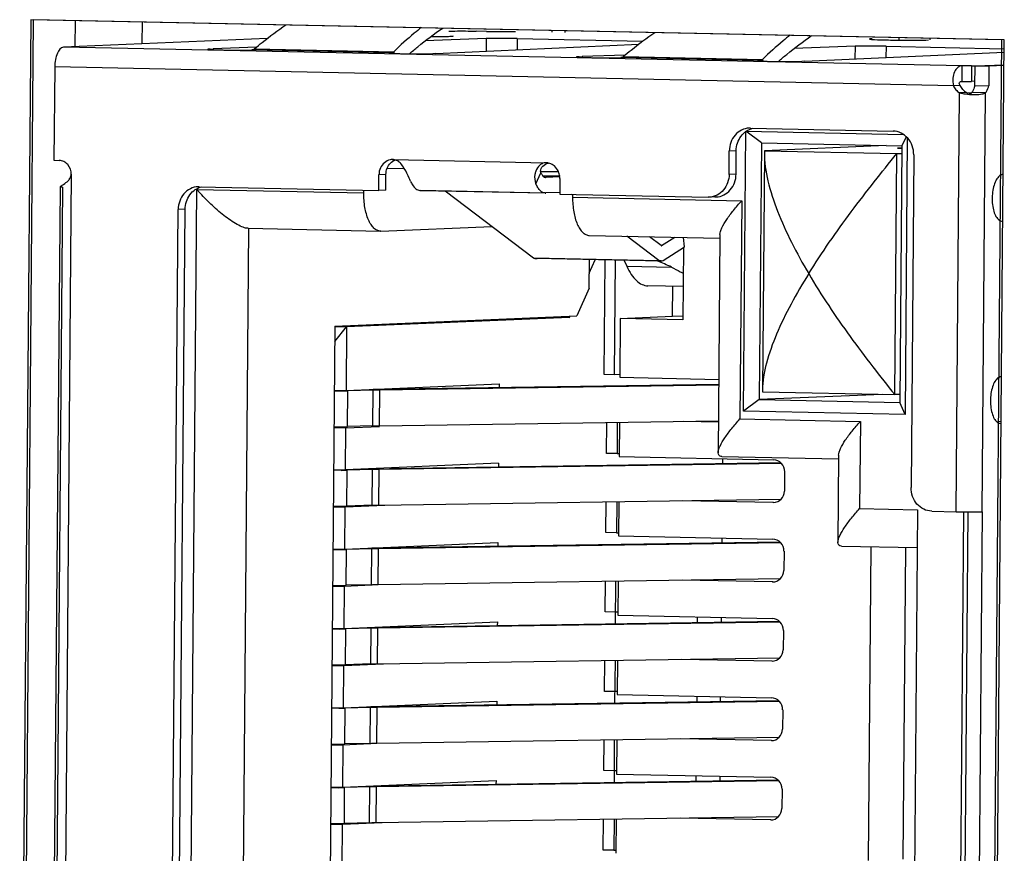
# Model space of a CAD drawing. Header units: millimetres. Extents: x 0 to 1750, y -1720 to 477.
# Tile 177 of 256: x 974 to 987, y -994 to -983. Entities that reach past the tile are written whole.
import ezdxf

# ---------------------------------------------------------------- set-up
doc = ezdxf.new("R2010")
doc.units = ezdxf.units.MM
doc.header["$LTSCALE"] = 92.51
for name, color, linetype in [('101302590_DXF_CONTINUOUS_LINE', 7, 'CONTINUOUS'), ('DE-11-072043DXF_CONTINUOUS_LINE', 7, 'CONTINUOUS'), ('MV-23498REV1DXF_CONTINUOUS_LINE', 7, 'CONTINUOUS')]:
    doc.layers.add(name, color=color, linetype=linetype)

msp = doc.modelspace()

# ---------------------------------------------------------------- linework, layer by layer
at = {"layer": '101302590_DXF_CONTINUOUS_LINE'}
for p, q in [((974.515, -983.222), (974.373, -1000.416)), ((986.991, -983.482), (974.515, -983.222)), ((980.371, -983.371), (980.237, -983.368)), ((981.212, -983.36), (981.212, -983.382)), ((981.378, -983.363), (981.378, -983.385)), ((977.555, -983.464), (974.937, -983.574)), ((980.367, -983.463), (979.585, -983.493)), ((980.367, -983.463), (980.366, -983.627)), ((980.765, -983.464), (980.764, -983.608)), ((980.765, -983.464), (982.378, -983.497)), ((985.293, -983.47), (985.293, -983.47)), ((985.671, -983.452), (985.67, -983.483)), ((986.073, -983.481), (986.073, -983.461)), ((986.85, -1000.676), (986.991, -983.482)), ((986.483, -983.814), (974.937, -983.574)), ((976.821, -983.599), (976.86, -983.597)), ((976.821, -983.599), (976.821, -983.606)), ((977.414, -983.576), (976.86, -983.597)), ((976.86, -983.597), (976.86, -983.607)), ((979.115, -983.647), (977.358, -983.61)), ((977.39, -983.595), (979.179, -983.633)), ((977.392, -983.604), (977.39, -983.595)), ((979.179, -983.633), (979.182, -983.656)), ((979.722, -983.657), (982.33, -983.536)), ((985.107, -983.562), (984.325, -983.592)), ((984.462, -983.755), (987.023, -983.637)), ((985.107, -983.562), (985.106, -983.726)), ((985.505, -983.562), (985.504, -983.707)), ((985.505, -983.562), (987.024, -983.594)), ((979.146, -983.647), (979.146, -983.654)), ((979.722, -983.657), (979.683, -983.658)), ((981.561, -983.697), (981.6, -983.696)), ((981.561, -983.697), (981.561, -983.704)), ((982.154, -983.675), (981.6, -983.696)), ((981.6, -983.696), (981.6, -983.706)), ((983.855, -983.745), (982.098, -983.709)), ((982.13, -983.694), (983.919, -983.731)), ((982.132, -983.703), (982.13, -983.694)), ((983.886, -983.746), (983.886, -983.753)), ((983.919, -983.731), (983.922, -983.754)), ((984.462, -983.755), (984.423, -983.757)), ((974.823, -983.829), (974.813, -985.028)), ((986.37, -984.069), (974.823, -983.829)), ((986.482, -984.014), (986.483, -983.814)), ((986.604, -983.814), (986.602, -984.014)), ((986.604, -983.814), (986.648, -983.812)), ((986.646, -984.065), (986.649, -983.815)), ((986.649, -983.815), (987.022, -983.8)), ((986.649, -983.815), (986.827, -983.819)), ((986.827, -983.819), (986.825, -984.069)), ((987.022, -983.811), (986.827, -983.819)), ((986.647, -984.012), (986.602, -984.014)), ((986.459, -984.065), (986.37, -984.069)), ((986.646, -984.065), (986.825, -984.069)), ((986.405, -989.544), (986.449, -984.16)), ((986.539, -984.157), (986.449, -984.16)), ((986.603, -984.161), (986.543, -984.164)), ((986.784, -984.16), (986.606, -984.157)), ((986.74, -989.544), (986.784, -984.16)), ((983.674, -988.253), (983.703, -984.655)), ((983.703, -984.655), (985.731, -984.697)), ((983.903, -984.805), (983.703, -984.655)), ((983.762, -984.615), (983.747, -984.615)), ((983.762, -984.615), (985.595, -984.653)), ((985.765, -984.725), (985.71, -984.842)), ((985.778, -984.738), (985.749, -988.297)), ((983.489, -985.209), (983.491, -984.909)), ((983.58, -984.905), (983.491, -984.909)), ((983.578, -985.205), (983.58, -984.905)), ((983.903, -984.805), (983.876, -988.103)), ((983.903, -984.805), (985.71, -984.842)), ((983.943, -984.906), (983.942, -984.927)), ((985.508, -984.84), (983.943, -984.906)), ((983.943, -984.906), (985.642, -984.942)), ((985.711, -984.872), (985.651, -984.874)), ((985.651, -984.874), (985.709, -984.876)), ((985.71, -984.842), (985.683, -988.141)), ((974.813, -985.028), (974.88, -985.03)), ((979.17, -985.019), (979.16, -985.019)), ((979.16, -985.019), (979.17, -985.019)), ((979.17, -985.019), (981.137, -985.06)), ((983.942, -984.927), (983.917, -987.985)), ((985.616, -988.04), (985.642, -984.942)), ((985.642, -984.942), (985.709, -984.939)), ((985.861, -984.958), (985.826, -989.232)), ((979.096, -985.129), (979.315, -985.133)), ((981.137, -985.06), (981.131, -985.06)), ((981.137, -985.06), (981.131, -985.06)), ((975.035, -985.208), (974.926, -998.453)), ((978.987, -985.415), (978.989, -985.215)), ((979.079, -985.211), (978.989, -985.215)), ((979.077, -985.411), (979.079, -985.211)), ((981.005, -985.329), (981.071, -985.189)), ((981.072, -985.17), (981.296, -985.174)), ((981.315, -985.234), (981.096, -985.23)), ((981.315, -985.234), (981.096, -985.23)), ((981.136, -985.249), (981.131, -985.248)), ((981.314, -985.241), (981.136, -985.249)), ((981.314, -985.264), (981.313, -985.463)), ((983.578, -985.205), (983.489, -985.209)), ((974.789, -998.279), (974.896, -985.369)), ((974.922, -985.373), (974.816, -998.269)), ((974.896, -985.37), (974.896, -985.369)), ((974.919, -985.374), (974.91, -985.374)), ((976.542, -998.308), (976.648, -985.403)), ((976.648, -985.403), (978.795, -985.447)), ((976.68, -985.367), (976.665, -985.367)), ((976.68, -985.367), (978.987, -985.415)), ((978.795, -985.447), (978.795, -985.411)), ((979.077, -985.411), (978.987, -985.415)), ((981.129, -985.449), (979.519, -985.415)), ((979.524, -985.415), (981.134, -985.448)), ((979.84, -985.422), (980.975, -986.281)), ((981.312, -985.441), (981.134, -985.448)), ((981.313, -985.463), (983.218, -985.503)), ((981.478, -985.477), (981.465, -985.467)), ((981.478, -985.467), (981.478, -985.503)), ((981.478, -985.503), (983.651, -985.548)), ((983.233, -985.503), (983.218, -985.503)), ((983.322, -985.499), (983.233, -985.503)), ((983.307, -985.499), (983.322, -985.499)), ((976.307, -998.057), (976.409, -985.661)), ((976.396, -998.053), (976.499, -985.658)), ((976.499, -985.658), (976.409, -985.661)), ((983.651, -985.548), (983.628, -988.352)), ((977.315, -985.902), (977.217, -997.808)), ((977.309, -985.902), (979.008, -985.938)), ((979.014, -985.938), (980.442, -985.878)), ((987, -985.81), (986.996, -985.81)), ((979.014, -985.938), (979.008, -985.938)), ((981.691, -985.994), (983.37, -986.029)), ((982.585, -986.315), (982.174, -986.004)), ((982.617, -986.125), (982.464, -986.01)), ((982.62, -986.125), (982.79, -986.017)), ((982.917, -986.142), (982.903, -986.019)), ((983.371, -985.982), (983.348, -988.786)), ((982.642, -986.317), (982.917, -986.142)), ((982.902, -986.151), (982.895, -987.078)), ((980.975, -986.281), (982.585, -986.315)), ((981.004, -986.292), (981.007, -986.292)), ((982.614, -986.326), (981.004, -986.292)), ((981.032, -986.284), (982.614, -986.317)), ((981.691, -986.673), (981.694, -986.307)), ((981.692, -986.48), (981.769, -986.308)), ((981.89, -986.311), (981.878, -987.776)), ((982.024, -986.313), (982.012, -987.779)), ((982.141, -986.316), (982.174, -986.389)), ((982.174, -986.389), (982.747, -986.401)), ((982.617, -986.326), (982.614, -986.326)), ((981.691, -986.673), (981.531, -987.029)), ((982.898, -986.65), (982.445, -986.641)), ((982.761, -987.033), (982.764, -986.648)), ((978.423, -987.16), (981.531, -987.029)), ((981.437, -987.05), (978.574, -987.17)), ((981.173, -987.044), (981.437, -987.05)), ((981.437, -987.05), (981.445, -987.033)), ((982.09, -987.062), (982.761, -987.033)), ((982.896, -987.036), (982.761, -987.033)), ((978.423, -987.16), (978.346, -996.457)), ((978.421, -987.358), (978.574, -987.17)), ((978.574, -987.17), (978.422, -987.167)), ((978.574, -987.17), (978.568, -987.985)), ((982.09, -987.062), (982.084, -987.816)), ((982.895, -987.078), (982.09, -987.062)), ((981.878, -987.776), (982.012, -987.779)), ((982.012, -987.779), (982.082, -987.776)), ((982.084, -987.816), (983.356, -987.843)), ((978.568, -987.985), (980.536, -987.902)), ((978.917, -987.97), (983.355, -987.905)), ((983.355, -987.917), (979, -987.981)), ((980.536, -987.902), (980.535, -987.946)), ((978.416, -987.987), (978.568, -987.985)), ((978.51, -987.993), (978.416, -987.994)), ((978.587, -988.451), (978.59, -987.991)), ((978.914, -987.983), (978.59, -987.991)), ((978.91, -988.442), (978.914, -987.983)), ((978.996, -988.441), (979, -987.981)), ((985.455, -988.037), (983.876, -988.103)), ((983.917, -987.985), (983.917, -988.005)), ((983.917, -988.005), (985.616, -988.04)), ((985.684, -988.038), (985.616, -988.04)), ((983.876, -988.103), (983.674, -988.253)), ((983.876, -988.103), (985.683, -988.141)), ((985.749, -988.297), (985.683, -988.141)), ((985.749, -988.297), (983.674, -988.253)), ((978.564, -988.465), (978.996, -988.447)), ((978.91, -988.442), (978.587, -988.451)), ((978.996, -988.441), (983.351, -988.377)), ((981.914, -988.794), (981.918, -988.394)), ((982.052, -988.397), (982.049, -988.796)), ((982.079, -988.395), (982.075, -988.836)), ((983.351, -988.393), (982.902, -988.383)), ((983.628, -988.352), (985.175, -988.385)), ((985.175, -988.385), (985.166, -989.504)), ((986.984, -988.387), (986.933, -988.393)), ((986.979, -988.409), (986.974, -988.409)), ((978.564, -988.465), (978.412, -988.467)), ((978.559, -989.005), (978.564, -988.465)), ((982.049, -988.796), (981.914, -988.794)), ((982.049, -988.796), (982.073, -988.795)), ((984.895, -988.818), (984.886, -989.938)), ((980.527, -988.922), (978.559, -989.005)), ((984.161, -988.924), (978.992, -989.001)), ((979.124, -988.987), (984.149, -988.913)), ((980.527, -988.922), (980.527, -988.966)), ((982.075, -988.836), (984.057, -988.877)), ((983.394, -988.834), (984.894, -988.865)), ((983.403, -988.864), (983.402, -988.924)), ((978.407, -989.007), (978.559, -989.005)), ((978.501, -989.012), (978.407, -989.014)), ((978.578, -989.471), (978.582, -989.011)), ((978.905, -989.002), (978.582, -989.011)), ((978.902, -989.462), (978.905, -989.002)), ((978.988, -989.46), (978.992, -989.001)), ((984.202, -989.03), (984.2, -989.28)), ((979.065, -989.463), (978.555, -989.484)), ((978.902, -989.462), (978.578, -989.471)), ((978.988, -989.46), (984.157, -989.384)), ((981.906, -989.813), (981.909, -989.413)), ((982.044, -989.416), (982.04, -989.816)), ((982.07, -989.415), (982.067, -989.856)), ((984.052, -989.427), (982.894, -989.403)), ((984.057, -989.427), (984.052, -989.427)), ((984.057, -989.427), (984.052, -989.427)), ((978.555, -989.484), (978.403, -989.486)), ((978.551, -990.024), (978.555, -989.484)), ((985.166, -989.504), (985.909, -989.52)), ((985.909, -989.52), (985.867, -994.578)), ((986.092, -989.537), (986.405, -989.544)), ((986.499, -989.544), (986.457, -994.588)), ((986.52, -994.588), (986.561, -989.546)), ((986.74, -989.544), (986.698, -994.592)), ((982.04, -989.816), (981.906, -989.813)), ((982.04, -989.816), (982.065, -989.815)), ((978.551, -990.024), (980.519, -989.942)), ((978.9, -990.01), (984.141, -989.932)), ((984.153, -989.944), (978.983, -990.02)), ((980.519, -989.942), (980.519, -989.986)), ((982.067, -989.856), (984.048, -989.897)), ((983.394, -989.883), (983.394, -989.943)), ((978.399, -990.026), (978.551, -990.024)), ((978.493, -990.032), (978.399, -990.033)), ((978.57, -990.49), (978.574, -990.03)), ((978.897, -990.022), (978.574, -990.03)), ((978.893, -990.482), (978.897, -990.022)), ((978.979, -990.48), (978.983, -990.02)), ((984.194, -990.05), (984.192, -990.3)), ((984.932, -989.985), (985.905, -990.006)), ((985.279, -994.028), (985.313, -989.993)), ((985.727, -994.009), (985.76, -990.003)), ((978.979, -990.48), (984.149, -990.404)), ((981.898, -990.833), (981.901, -990.433)), ((982.031, -990.983), (982.035, -990.436)), ((982.062, -990.435), (982.058, -990.875)), ((984.044, -990.447), (982.885, -990.423)), ((984.049, -990.446), (984.044, -990.447)), ((984.049, -990.447), (984.044, -990.447)), ((978.547, -990.504), (978.395, -990.506)), ((978.542, -991.044), (978.547, -990.504)), ((978.98, -990.486), (978.547, -990.504)), ((978.893, -990.482), (978.57, -990.49)), ((982.032, -990.836), (981.898, -990.833)), ((982.057, -990.835), (982.032, -990.836)), ((978.542, -991.044), (980.511, -990.961)), ((984.144, -990.964), (978.975, -991.04)), ((979.107, -991.026), (984.132, -990.952)), ((980.511, -990.961), (980.51, -991.005)), ((982.058, -990.875), (984.04, -990.916)), ((983.081, -990.967), (983.082, -990.897)), ((983.386, -990.903), (983.386, -990.963)), ((978.39, -991.046), (978.542, -991.044)), ((978.485, -991.052), (978.39, -991.053)), ((978.561, -991.51), (978.565, -991.05)), ((978.889, -991.042), (978.565, -991.05)), ((978.885, -991.501), (978.889, -991.042)), ((978.971, -991.5), (978.975, -991.04)), ((984.186, -991.069), (984.184, -991.319)), ((978.971, -991.5), (984.14, -991.424)), ((981.889, -991.853), (981.893, -991.453)), ((982.022, -992.003), (982.027, -991.456)), ((982.054, -991.454), (982.05, -991.895)), ((984.036, -991.466), (982.877, -991.442)), ((984.04, -991.466), (984.036, -991.466)), ((984.04, -991.466), (984.036, -991.466)), ((978.539, -991.524), (978.387, -991.526)), ((978.534, -992.063), (978.539, -991.524)), ((979.048, -991.502), (978.539, -991.524)), ((978.885, -991.501), (978.561, -991.51)), ((982.023, -991.855), (981.889, -991.853)), ((982.048, -991.854), (982.023, -991.855)), ((978.534, -992.063), (980.502, -991.981)), ((978.884, -992.049), (984.124, -991.972)), ((984.136, -991.983), (978.966, -992.059)), ((980.502, -991.981), (980.502, -992.025)), ((982.05, -991.895), (984.032, -991.936)), ((983.074, -991.916), (983.073, -991.987)), ((983.377, -991.983), (983.378, -991.923)), ((978.382, -992.066), (978.534, -992.063)), ((978.476, -992.071), (978.382, -992.073)), ((978.553, -992.529), (978.557, -992.07)), ((978.88, -992.061), (978.557, -992.07)), ((978.876, -992.521), (978.88, -992.061)), ((978.963, -992.519), (978.966, -992.059)), ((984.177, -992.089), (984.175, -992.339)), ((978.963, -992.519), (984.132, -992.443)), ((981.881, -992.872), (981.884, -992.472)), ((982.014, -993.022), (982.018, -992.475)), ((982.045, -992.474), (982.042, -992.915)), ((984.027, -992.486), (982.868, -992.462)), ((984.032, -992.486), (984.027, -992.486)), ((984.032, -992.486), (984.027, -992.486)), ((978.53, -992.543), (978.378, -992.545)), ((978.526, -993.083), (978.53, -992.543)), ((978.963, -992.525), (978.53, -992.543)), ((978.876, -992.521), (978.553, -992.529)), ((982.015, -992.875), (981.881, -992.872)), ((982.04, -992.874), (982.015, -992.875)), ((978.526, -993.083), (980.494, -993)), ((984.128, -993.003), (978.958, -993.079)), ((979.09, -993.065), (984.115, -992.991)), ((980.494, -993), (980.493, -993.045)), ((982.042, -992.915), (984.023, -992.956)), ((983.065, -993.007), (983.065, -992.936)), ((983.369, -992.942), (983.369, -993.002)), ((978.374, -993.085), (978.526, -993.083)), ((978.468, -993.091), (978.374, -993.092)), ((978.545, -993.549), (978.548, -993.089)), ((978.872, -993.081), (978.548, -993.089)), ((978.868, -993.541), (978.872, -993.081)), ((978.954, -993.539), (978.958, -993.079)), ((984.169, -993.109), (984.167, -993.359)), ((978.954, -993.539), (984.124, -993.463)), ((981.872, -993.892), (981.876, -993.492)), ((982.01, -993.495), (982.007, -993.895)), ((982.037, -993.494), (982.033, -993.934)), ((984.019, -993.506), (982.86, -993.481)), ((984.023, -993.505), (984.019, -993.506)), ((984.023, -993.506), (984.019, -993.506)), ((978.522, -993.563), (978.37, -993.565)), ((978.517, -994.103), (978.522, -993.563)), ((979.031, -993.542), (978.522, -993.563)), ((978.868, -993.541), (978.545, -993.549)), ((982.007, -993.895), (981.872, -993.892)), ((982.007, -993.895), (982.031, -993.894))]:
    msp.add_line(p, q, dxfattribs=at)
msp.add_lwpolyline([(982.619, -986.126), (982.619, -986.126), (982.619, -986.126), (982.619, -986.126), (982.619, -986.126), (982.619, -986.126), (982.619, -986.126), (982.62, -986.125), (982.62, -986.125), (982.62, -986.125)], dxfattribs=at)
for centre, radius, start, end in [((985.318, -983.547), 0.0801, 84.9003, 88.7924), ((979.144, -983.602), 0.0452, 284.2501, 289.8242), ((983.884, -983.701), 0.0452, 284.2501, 289.8242), ((986.637, -983.992), 0.192, 221.0241, 225.0907), ((986.632, -983.997), 0.185, 225.0571, 235.4816), ((986.628, -984.003), 0.178, 235.5425, 237.6793), ((986.627, -984.004), 0.176, 237.6791, 239.841), ((986.641, -983.31), 0.873, 265.6934, 267.4039), ((986.64, -983.33), 0.853, 267.3947, 269.12), ((979.167, -985.18), 0.162, 92.4635, 102.3446), ((979.167, -985.124), 0.105, 84.3948, 88.7955), ((981.134, -985.22), 0.16, 81.924, 88.7874), ((981.133, -985.223), 0.163, 77.898, 81.9337), ((981.134, -985.209), 0.04, 265.3587, 272.4063), ((981.091, -985.262), 0.223, 359.5464, 7.1254), ((974.938, -985.769), 0.396, 92.2135, 92.7098), ((978.646, -983.664), 2.649, 221.0326, 221.8926), ((979.521, -985.335), 0.08, 265.3594, 272.4055), ((981.131, -985.369), 0.08, 265.3594, 272.4055), ((981.005, -986.248), 0.044, 272.4842, 283.3943), ((978.344, -978.037), 9.957, 270.9543, 271.1957), ((978.399, -980.65), 7.344, 271.1895, 271.4922), ((978.336, -979.057), 9.957, 270.9543, 271.1957), ((978.391, -981.669), 7.344, 271.1895, 271.4922), ((978.327, -980.076), 9.957, 270.9543, 271.1957), ((978.382, -982.689), 7.344, 271.1895, 271.4922), ((978.319, -981.096), 9.957, 270.9543, 271.1957), ((978.374, -983.709), 7.344, 271.1895, 271.4922), ((978.31, -982.115), 9.957, 270.9543, 271.1957), ((978.366, -984.728), 7.344, 271.1895, 271.4922), ((978.302, -983.135), 9.957, 270.9543, 271.1957), ((978.357, -985.748), 7.344, 271.1895, 271.4922)]:
    msp.add_arc(centre, radius, start, end, dxfattribs=at)
for centre, major_axis, ratio, start_param, end_param in [((982.675, -987.239), (-0.858, 0.83), 0.609848, 5.173059, 5.349181), ((984.056, -989.027), (-0.038, 0.145), 0.976082, 4.439759, 6.010555), ((984.054, -989.277), (-0.038, 0.145), 0.976082, -3.381727, -1.843427), ((984.047, -990.047), (-0.038, 0.145), 0.976082, 4.439759, 6.010555), ((984.045, -990.297), (-0.038, 0.145), 0.976082, -3.381727, -1.843427), ((984.039, -991.066), (-0.038, 0.145), 0.976082, 4.439759, 6.010555), ((984.037, -991.316), (-0.038, 0.145), 0.976082, -3.381727, -1.843427), ((984.03, -992.086), (-0.038, 0.145), 0.976082, 4.439759, 6.010555), ((984.028, -992.336), (-0.038, 0.145), 0.976082, -3.381727, -1.843427), ((984.022, -993.106), (-0.038, 0.145), 0.976082, 4.439759, 6.010555), ((984.02, -993.356), (-0.038, 0.145), 0.976082, -3.381727, -1.843427)]:
    msp.add_ellipse(centre, major_axis=major_axis, ratio=ratio, start_param=start_param, end_param=end_param, dxfattribs=at)
for points, knots in [([(977.39, -983.595), (977.423, -983.567), (977.554, -983.46), (977.69, -983.358), (977.794, -983.286)], [0, 0, 0, 0, 0.254733, 1, 1, 1, 1]), ([(979.533, -983.322), (979.503, -983.346), (979.381, -983.445), (979.264, -983.55), (979.179, -983.633)], [0, 0, 0, 0, 0.244275, 1, 1, 1, 1]), ([(979.383, -983.658), (979.418, -983.628), (979.554, -983.511), (979.698, -983.403), (979.809, -983.328)], [0, 0, 0, 0, 0.257038, 1, 1, 1, 1]), ([(979.889, -983.367), (979.914, -983.367), (980.03, -983.366), (980.146, -983.366), (980.237, -983.368)], [0, 0, 0, 0, 0.216833, 1, 1, 1, 1]), ([(980.371, -983.371), (980.439, -983.373), (980.564, -983.374), (980.689, -983.373), (980.746, -983.372)], [0, 0, 0, 0, 0.5428, 1, 1, 1, 1]), ([(982.13, -983.694), (982.163, -983.666), (982.294, -983.558), (982.43, -983.456), (982.534, -983.384)], [0, 0, 0, 0, 0.254733, 1, 1, 1, 1]), ([(979.655, -983.438), (979.695, -983.438), (979.751, -983.438), (979.822, -983.437), (979.865, -983.436), (979.897, -983.435), (979.925, -983.434), (979.934, -983.432), (979.945, -983.431), (979.944, -983.43)], [0, 0, 0, 0, 0.409733, 0.583722, 0.731417, 0.849185, 0.934297, 0.984719, 1, 1, 1, 1]), ([(980.765, -983.464), (980.69, -983.462), (980.558, -983.461), (980.425, -983.461), (980.367, -983.463)], [0, 0, 0, 0, 0.563755, 1, 1, 1, 1]), ([(984.273, -983.42), (984.243, -983.444), (984.121, -983.544), (984.004, -983.649), (983.919, -983.731)], [0, 0, 0, 0, 0.244275, 1, 1, 1, 1]), ([(984.123, -983.757), (984.158, -983.726), (984.295, -983.61), (984.438, -983.501), (984.549, -983.426)], [0, 0, 0, 0, 0.257038, 1, 1, 1, 1]), ([(985.314, -983.467), (985.309, -983.467), (985.303, -983.469), (985.295, -983.468), (985.293, -983.47)], [0, 0, 0, 0, 0.705981, 1, 1, 1, 1]), ([(985.293, -983.47), (985.293, -983.471), (985.295, -983.471), (985.297, -983.472), (985.303, -983.472), (985.313, -983.474), (985.331, -983.475), (985.346, -983.476), (985.355, -983.476)], [0, 0, 0, 0, 0.019553, 0.068593, 0.148565, 0.25944, 0.572033, 1, 1, 1, 1]), ([(985.355, -983.476), (985.407, -983.479), (985.526, -983.482), (985.711, -983.484), (985.892, -983.484), (986.004, -983.483), (986.051, -983.481)], [0, 0, 0, 0, 0.22153, 0.514898, 0.80027, 1, 1, 1, 1]), ([(974.937, -983.574), (974.9, -983.576), (974.854, -983.645), (974.83, -983.735), (974.823, -983.797), (974.823, -983.829)], [0, 0, 0, 0, 0.37742, 0.670455, 1, 1, 1, 1]), ([(976.821, -983.599), (976.816, -983.599), (976.809, -983.6), (976.798, -983.6), (976.793, -983.601), (976.789, -983.601), (976.789, -983.602)], [0, 0, 0, 0, 0.428549, 0.740735, 0.931443, 1, 1, 1, 1]), ([(976.789, -983.602), (976.789, -983.602), (976.791, -983.603), (976.794, -983.603), (976.799, -983.604), (976.81, -983.605), (976.829, -983.606), (976.856, -983.607), (976.89, -983.608), (976.93, -983.61), (976.974, -983.61), (977.038, -983.612), (977.119, -983.612), (977.231, -983.612), (977.311, -983.612), (977.358, -983.61)], [0, 0, 0, 0, 0.002152, 0.007784, 0.017023, 0.029814, 0.065685, 0.114481, 0.174805, 0.245008, 0.323106, 0.406937, 0.582313, 0.751687, 1, 1, 1, 1]), ([(977.39, -983.595), (977.389, -983.596), (977.383, -983.601), (977.376, -983.606), (977.37, -983.608)], [0, 0, 0, 0, 0.268921, 1, 1, 1, 1]), ([(979.159, -983.645), (979.161, -983.644), (979.168, -983.641), (979.174, -983.636), (979.179, -983.633)], [0, 0, 0, 0, 0.23416, 1, 1, 1, 1]), ([(985.505, -983.562), (985.43, -983.561), (985.298, -983.56), (985.165, -983.56), (985.107, -983.562)], [0, 0, 0, 0, 0.563755, 1, 1, 1, 1]), ([(979.146, -983.647), (979.142, -983.647), (979.134, -983.648), (979.123, -983.648), (979.119, -983.649), (979.115, -983.65), (979.115, -983.65)], [0, 0, 0, 0, 0.428562, 0.740752, 0.931448, 1, 1, 1, 1]), ([(979.115, -983.65), (979.115, -983.651), (979.117, -983.651), (979.12, -983.652), (979.127, -983.653), (979.14, -983.654), (979.162, -983.655), (979.194, -983.656), (979.234, -983.657), (979.298, -983.659), (979.348, -983.66), (979.383, -983.66)], [0, 0, 0, 0, 0.005333, 0.019556, 0.04291, 0.075202, 0.165562, 0.28774, 0.437658, 0.610275, 1, 1, 1, 1]), ([(979.383, -983.66), (979.442, -983.661), (979.542, -983.661), (979.642, -983.66), (979.683, -983.658)], [0, 0, 0, 0, 0.585534, 1, 1, 1, 1]), ([(981.561, -983.697), (981.556, -983.698), (981.549, -983.698), (981.538, -983.699), (981.533, -983.7), (981.529, -983.7), (981.529, -983.701)], [0, 0, 0, 0, 0.428549, 0.740735, 0.931443, 1, 1, 1, 1]), ([(981.529, -983.701), (981.529, -983.701), (981.531, -983.701), (981.534, -983.702), (981.539, -983.703), (981.55, -983.704), (981.569, -983.705), (981.596, -983.706), (981.63, -983.707), (981.67, -983.708), (981.714, -983.709), (981.778, -983.71), (981.859, -983.711), (981.971, -983.711), (982.051, -983.711), (982.098, -983.709)], [0, 0, 0, 0, 0.002152, 0.007784, 0.017023, 0.029814, 0.065685, 0.114481, 0.174805, 0.245008, 0.323106, 0.406937, 0.582313, 0.751687, 1, 1, 1, 1]), ([(982.13, -983.694), (982.129, -983.695), (982.123, -983.7), (982.116, -983.704), (982.11, -983.706)], [0, 0, 0, 0, 0.268921, 1, 1, 1, 1]), ([(983.886, -983.746), (983.882, -983.746), (983.874, -983.747), (983.864, -983.747), (983.859, -983.748), (983.855, -983.748), (983.855, -983.749)], [0, 0, 0, 0, 0.428562, 0.740752, 0.931448, 1, 1, 1, 1]), ([(983.855, -983.749), (983.855, -983.749), (983.857, -983.75), (983.86, -983.751), (983.867, -983.751), (983.88, -983.752), (983.902, -983.753), (983.934, -983.755), (983.974, -983.756), (984.038, -983.758), (984.088, -983.758), (984.123, -983.759)], [0, 0, 0, 0, 0.005333, 0.019556, 0.04291, 0.075202, 0.165562, 0.28774, 0.437658, 0.610275, 1, 1, 1, 1]), ([(983.899, -983.743), (983.901, -983.743), (983.908, -983.74), (983.914, -983.735), (983.919, -983.731)], [0, 0, 0, 0, 0.23416, 1, 1, 1, 1]), ([(984.123, -983.759), (984.182, -983.759), (984.282, -983.76), (984.382, -983.759), (984.423, -983.757)], [0, 0, 0, 0, 0.585534, 1, 1, 1, 1]), ([(986.483, -983.814), (986.463, -983.815), (986.419, -983.831), (986.378, -983.894), (986.36, -983.976), (986.364, -984.038), (986.37, -984.069)], [0, 0, 0, 0, 0.194325, 0.417976, 0.691829, 1, 1, 1, 1]), ([(986.604, -983.814), (986.593, -983.814), (986.553, -983.814), (986.513, -983.814), (986.483, -983.814)], [0, 0, 0, 0, 0.266956, 1, 1, 1, 1]), ([(986.459, -984.065), (986.454, -984.06), (986.446, -984.05), (986.444, -984.028), (986.462, -984.015), (986.475, -984.014), (986.482, -984.014)], [0, 0, 0, 0, 0.266011, 0.50144, 0.732969, 1, 1, 1, 1]), ([(986.482, -984.014), (986.491, -984.014), (986.531, -984.014), (986.571, -984.014), (986.602, -984.014)], [0, 0, 0, 0, 0.226382, 1, 1, 1, 1]), ([(986.646, -984.065), (986.644, -984.075), (986.635, -984.107), (986.621, -984.139), (986.606, -984.157)], [0, 0, 0, 0, 0.287728, 1, 1, 1, 1]), ([(986.784, -984.16), (986.789, -984.155), (986.809, -984.127), (986.819, -984.095), (986.825, -984.069)], [0, 0, 0, 0, 0.210926, 1, 1, 1, 1]), ([(986.449, -984.16), (986.459, -984.163), (986.501, -984.173), (986.543, -984.178), (986.576, -984.181)], [0, 0, 0, 0, 0.238366, 1, 1, 1, 1]), ([(986.606, -984.157), (986.603, -984.163), (986.595, -984.175), (986.58, -984.178), (986.573, -984.178)], [0, 0, 0, 0, 0.476776, 1, 1, 1, 1]), ([(986.627, -984.183), (986.658, -984.184), (986.711, -984.182), (986.765, -984.171), (986.784, -984.16)], [0, 0, 0, 0, 0.581108, 1, 1, 1, 1]), ([(983.747, -984.615), (983.713, -984.616), (983.644, -984.634), (983.56, -984.701), (983.504, -984.797), (983.491, -984.871), (983.491, -984.909)], [0, 0, 0, 0, 0.237505, 0.482214, 0.73725, 1, 1, 1, 1]), ([(983.58, -984.905), (983.581, -984.839), (983.613, -984.738), (983.706, -984.648), (983.765, -984.623), (983.795, -984.616)], [0, 0, 0, 0, 0.513181, 0.760539, 1, 1, 1, 1]), ([(985.861, -984.958), (985.861, -984.919), (985.848, -984.841), (985.791, -984.741), (985.702, -984.671), (985.63, -984.653), (985.595, -984.653)], [0, 0, 0, 0, 0.262208, 0.517968, 0.763243, 1, 1, 1, 1]), ([(975.035, -985.208), (975.036, -985.164), (975.012, -985.095), (974.943, -985.041), (974.901, -985.03), (974.88, -985.03)], [0, 0, 0, 0, 0.513902, 0.761246, 1, 1, 1, 1]), ([(979.132, -985.023), (979.106, -985.028), (979.054, -985.055), (979.02, -985.101), (979.008, -985.127)], [0, 0, 0, 0, 0.488355, 1, 1, 1, 1]), ([(979.095, -985.129), (979.105, -985.105), (979.134, -985.061), (979.178, -985.033), (979.202, -985.024)], [0, 0, 0, 0, 0.511021, 1, 1, 1, 1]), ([(983.942, -984.927), (983.941, -985.05), (983.98, -985.309), (984.108, -985.694), (984.289, -986.09), (984.433, -986.353), (984.511, -986.485)], [0, 0, 0, 0, 0.220508, 0.463863, 0.725309, 1, 1, 1, 1]), ([(984.511, -986.485), (984.681, -986.211), (984.959, -985.815), (985.348, -985.309), (985.546, -985.063), (985.642, -984.942)], [0, 0, 0, 0, 0.504105, 0.757562, 1, 1, 1, 1]), ([(979.315, -985.133), (979.302, -985.111), (979.282, -985.083), (979.258, -985.059), (979.251, -985.054)], [0, 0, 0, 0, 0.754736, 1, 1, 1, 1]), ([(979.395, -985.296), (979.39, -985.283), (979.366, -985.228), (979.34, -985.173), (979.315, -985.133)], [0, 0, 0, 0, 0.223596, 1, 1, 1, 1]), ([(981.067, -985.17), (981.065, -985.145), (981.093, -985.093), (981.142, -985.071), (981.168, -985.064)], [0, 0, 0, 0, 0.476113, 1, 1, 1, 1]), ([(981.297, -985.174), (981.293, -985.166), (981.276, -985.132), (981.25, -985.104), (981.227, -985.089)], [0, 0, 0, 0, 0.2569, 1, 1, 1, 1]), ([(974.937, -985.337), (974.957, -985.323), (974.99, -985.299), (975.026, -985.255), (975.035, -985.224), (975.035, -985.208)], [0, 0, 0, 0, 0.443684, 0.713402, 1, 1, 1, 1]), ([(981.004, -985.168), (980.999, -985.182), (980.985, -985.234), (980.99, -985.292), (981.005, -985.329)], [0, 0, 0, 0, 0.265971, 1, 1, 1, 1]), ([(981.071, -985.189), (981.073, -985.193), (981.08, -985.207), (981.088, -985.221), (981.096, -985.23)], [0, 0, 0, 0, 0.276988, 1, 1, 1, 1]), ([(981.096, -985.23), (981.099, -985.232), (981.108, -985.241), (981.121, -985.248), (981.131, -985.248)], [0, 0, 0, 0, 0.281694, 1, 1, 1, 1]), ([(983.322, -985.499), (983.356, -985.498), (983.425, -985.48), (983.509, -985.413), (983.565, -985.317), (983.578, -985.242), (983.578, -985.205)], [0, 0, 0, 0, 0.237505, 0.482214, 0.73725, 1, 1, 1, 1]), ([(983.489, -985.209), (983.488, -985.245), (983.476, -985.317), (983.44, -985.381), (983.418, -985.408)], [0, 0, 0, 0, 0.507054, 1, 1, 1, 1]), ([(986.95, -985.239), (986.935, -985.255), (986.909, -985.296), (986.874, -985.401), (986.864, -985.522), (986.877, -985.64), (986.899, -985.717), (986.93, -985.775), (986.961, -985.801), (986.977, -985.807)], [0, 0, 0, 0, 0.104512, 0.234286, 0.534743, 0.682768, 0.813675, 0.919575, 1, 1, 1, 1]), ([(987.005, -985.211), (987, -985.211), (986.979, -985.214), (986.961, -985.227), (986.95, -985.239)], [0, 0, 0, 0, 0.226585, 1, 1, 1, 1]), ([(974.896, -985.369), (974.896, -985.367), (974.9, -985.363), (974.908, -985.356), (974.921, -985.347), (974.931, -985.341), (974.937, -985.337)], [0, 0, 0, 0, 0.106855, 0.307813, 0.607322, 1, 1, 1, 1]), ([(974.91, -985.374), (974.907, -985.374), (974.902, -985.374), (974.897, -985.371), (974.896, -985.37)], [0, 0, 0, 0, 0.667347, 1, 1, 1, 1]), ([(976.665, -985.367), (976.631, -985.369), (976.562, -985.387), (976.478, -985.454), (976.423, -985.55), (976.41, -985.624), (976.409, -985.661)], [0, 0, 0, 0, 0.237505, 0.482214, 0.73725, 1, 1, 1, 1]), ([(976.499, -985.658), (976.499, -985.592), (976.531, -985.491), (976.624, -985.401), (976.683, -985.375), (976.713, -985.369)], [0, 0, 0, 0, 0.513181, 0.760539, 1, 1, 1, 1]), ([(979.395, -985.296), (979.402, -985.312), (979.421, -985.349), (979.458, -985.395), (979.497, -985.413), (979.514, -985.415)], [0, 0, 0, 0, 0.31191, 0.695547, 1, 1, 1, 1]), ([(981.039, -985.391), (981.036, -985.387), (981.023, -985.367), (981.012, -985.346), (981.005, -985.329)], [0, 0, 0, 0, 0.232048, 1, 1, 1, 1]), ([(981.094, -985.44), (981.089, -985.438), (981.068, -985.425), (981.051, -985.407), (981.039, -985.391)], [0, 0, 0, 0, 0.224826, 1, 1, 1, 1]), ([(983.418, -985.408), (983.395, -985.436), (983.339, -985.482), (983.268, -985.501), (983.233, -985.503)], [0, 0, 0, 0, 0.507894, 1, 1, 1, 1]), ([(977.309, -985.902), (977.287, -985.902), (977.238, -985.889), (977.132, -985.837), (976.991, -985.737), (976.828, -985.594), (976.724, -985.487), (976.675, -985.432)], [0, 0, 0, 0, 0.080305, 0.186525, 0.444005, 0.723061, 1, 1, 1, 1]), ([(979.008, -985.938), (978.993, -985.938), (978.962, -985.93), (978.921, -985.899), (978.884, -985.852), (978.839, -985.765), (978.803, -985.628), (978.794, -985.51), (978.795, -985.447)], [0, 0, 0, 0, 0.076388, 0.162771, 0.265069, 0.385152, 0.672441, 1, 1, 1, 1]), ([(981.478, -985.503), (981.477, -985.566), (981.486, -985.684), (981.522, -985.821), (981.567, -985.908), (981.604, -985.955), (981.645, -985.985), (981.677, -985.993), (981.691, -985.994)], [0, 0, 0, 0, 0.327559, 0.614848, 0.734931, 0.837229, 0.923612, 1, 1, 1, 1]), ([(983.371, -985.982), (983.371, -985.969), (983.378, -985.939), (983.404, -985.873), (983.46, -985.782), (983.547, -985.666), (983.614, -985.588), (983.651, -985.548)], [0, 0, 0, 0, 0.075643, 0.170628, 0.407159, 0.688583, 1, 1, 1, 1]), ([(982.617, -986.125), (982.617, -986.125), (982.618, -986.126), (982.618, -986.126), (982.619, -986.126)], [0, 0, 0, 0, 0.521473, 1, 1, 1, 1]), ([(980.975, -986.281), (980.978, -986.283), (980.986, -986.289), (980.997, -986.292), (981.004, -986.292)], [0, 0, 0, 0, 0.269963, 1, 1, 1, 1]), ([(982.174, -986.389), (982.191, -986.426), (982.226, -986.492), (982.291, -986.574), (982.365, -986.627), (982.42, -986.64), (982.445, -986.641)], [0, 0, 0, 0, 0.310751, 0.575958, 0.800566, 1, 1, 1, 1]), ([(982.642, -986.317), (982.64, -986.319), (982.632, -986.323), (982.623, -986.325), (982.617, -986.326)], [0, 0, 0, 0, 0.266428, 1, 1, 1, 1]), ([(982.747, -986.401), (982.785, -986.421), (982.836, -986.447), (982.887, -986.473), (982.9, -986.48)], [0, 0, 0, 0, 0.752, 1, 1, 1, 1]), ([(984.511, -986.485), (984.432, -986.613), (984.283, -986.867), (984.096, -987.25), (983.962, -987.619), (983.918, -987.867), (983.917, -987.985)], [0, 0, 0, 0, 0.278143, 0.540884, 0.783138, 1, 1, 1, 1]), ([(984.511, -986.485), (984.675, -986.763), (984.945, -987.166), (985.327, -987.675), (985.522, -987.921), (985.616, -988.04)], [0, 0, 0, 0, 0.507587, 0.760305, 1, 1, 1, 1]), ([(986.955, -987.818), (986.939, -987.826), (986.908, -987.858), (986.863, -987.95), (986.84, -988.096), (986.853, -988.245), (986.89, -988.345), (986.918, -988.382), (986.933, -988.394)], [0, 0, 0, 0, 0.087613, 0.202149, 0.490859, 0.785446, 0.906197, 1, 1, 1, 1]), ([(979, -987.981), (978.992, -987.981), (978.963, -987.981), (978.935, -987.982), (978.914, -987.983)], [0, 0, 0, 0, 0.270489, 1, 1, 1, 1]), ([(978.412, -988.454), (978.428, -988.454), (978.486, -988.453), (978.545, -988.452), (978.587, -988.451)], [0, 0, 0, 0, 0.278538, 1, 1, 1, 1]), ([(978.91, -988.442), (978.917, -988.442), (978.945, -988.442), (978.974, -988.441), (978.996, -988.441)], [0, 0, 0, 0, 0.228885, 1, 1, 1, 1]), ([(983.348, -988.786), (983.348, -988.773), (983.354, -988.743), (983.381, -988.678), (983.437, -988.586), (983.524, -988.47), (983.591, -988.392), (983.628, -988.352)], [0, 0, 0, 0, 0.075643, 0.170628, 0.407159, 0.688583, 1, 1, 1, 1]), ([(984.895, -988.818), (984.895, -988.805), (984.902, -988.775), (984.928, -988.71), (984.984, -988.618), (985.071, -988.502), (985.139, -988.425), (985.175, -988.385)], [0, 0, 0, 0, 0.075643, 0.170628, 0.407159, 0.688583, 1, 1, 1, 1]), ([(986.933, -988.394), (986.936, -988.396), (986.949, -988.404), (986.964, -988.409), (986.975, -988.409)], [0, 0, 0, 0, 0.27065, 1, 1, 1, 1]), ([(983.394, -988.834), (983.382, -988.833), (983.354, -988.826), (983.348, -988.798), (983.348, -988.786)], [0, 0, 0, 0, 0.509663, 1, 1, 1, 1]), ([(978.992, -989.001), (978.984, -989.001), (978.955, -989.001), (978.926, -989.002), (978.905, -989.002)], [0, 0, 0, 0, 0.270489, 1, 1, 1, 1]), ([(986.092, -989.537), (986.056, -989.536), (985.984, -989.519), (985.896, -989.449), (985.838, -989.348), (985.826, -989.271), (985.826, -989.232)], [0, 0, 0, 0, 0.236757, 0.482032, 0.737792, 1, 1, 1, 1]), ([(978.902, -989.462), (978.908, -989.462), (978.937, -989.461), (978.966, -989.461), (978.988, -989.46)], [0, 0, 0, 0, 0.228885, 1, 1, 1, 1]), ([(978.403, -989.473), (978.42, -989.473), (978.478, -989.473), (978.536, -989.472), (978.578, -989.471)], [0, 0, 0, 0, 0.278538, 1, 1, 1, 1]), ([(984.886, -989.938), (984.886, -989.925), (984.892, -989.895), (984.919, -989.829), (984.975, -989.738), (985.062, -989.622), (985.129, -989.544), (985.166, -989.504)], [0, 0, 0, 0, 0.075643, 0.170628, 0.407159, 0.688583, 1, 1, 1, 1]), ([(986.405, -989.544), (986.417, -989.544), (986.469, -989.545), (986.521, -989.545), (986.561, -989.546)], [0, 0, 0, 0, 0.237806, 1, 1, 1, 1]), ([(986.561, -989.546), (986.58, -989.546), (986.639, -989.546), (986.699, -989.545), (986.74, -989.544)], [0, 0, 0, 0, 0.309175, 1, 1, 1, 1]), ([(984.932, -989.985), (984.92, -989.985), (984.892, -989.978), (984.886, -989.95), (984.886, -989.938)], [0, 0, 0, 0, 0.509663, 1, 1, 1, 1]), ([(978.983, -990.02), (978.975, -990.02), (978.947, -990.021), (978.918, -990.021), (978.897, -990.022)], [0, 0, 0, 0, 0.270489, 1, 1, 1, 1]), ([(978.395, -990.493), (978.411, -990.493), (978.47, -990.492), (978.528, -990.491), (978.57, -990.49)], [0, 0, 0, 0, 0.278538, 1, 1, 1, 1]), ([(978.893, -990.482), (978.9, -990.482), (978.928, -990.481), (978.957, -990.48), (978.979, -990.48)], [0, 0, 0, 0, 0.228885, 1, 1, 1, 1]), ([(978.975, -991.04), (978.967, -991.04), (978.938, -991.04), (978.91, -991.041), (978.889, -991.042)], [0, 0, 0, 0, 0.270489, 1, 1, 1, 1]), ([(978.387, -991.513), (978.403, -991.513), (978.461, -991.512), (978.519, -991.511), (978.561, -991.51)], [0, 0, 0, 0, 0.278538, 1, 1, 1, 1]), ([(978.885, -991.501), (978.891, -991.501), (978.92, -991.501), (978.949, -991.5), (978.971, -991.5)], [0, 0, 0, 0, 0.228885, 1, 1, 1, 1]), ([(978.966, -992.059), (978.959, -992.06), (978.93, -992.06), (978.901, -992.061), (978.88, -992.061)], [0, 0, 0, 0, 0.270489, 1, 1, 1, 1]), ([(978.378, -992.532), (978.394, -992.532), (978.453, -992.532), (978.511, -992.531), (978.553, -992.529)], [0, 0, 0, 0, 0.278538, 1, 1, 1, 1]), ([(978.876, -992.521), (978.883, -992.521), (978.912, -992.52), (978.94, -992.52), (978.963, -992.519)], [0, 0, 0, 0, 0.228885, 1, 1, 1, 1]), ([(978.958, -993.079), (978.95, -993.079), (978.921, -993.08), (978.893, -993.08), (978.872, -993.081)], [0, 0, 0, 0, 0.270489, 1, 1, 1, 1]), ([(978.37, -993.552), (978.386, -993.552), (978.444, -993.551), (978.503, -993.55), (978.545, -993.549)], [0, 0, 0, 0, 0.278538, 1, 1, 1, 1]), ([(978.868, -993.541), (978.875, -993.541), (978.903, -993.54), (978.932, -993.539), (978.954, -993.539)], [0, 0, 0, 0, 0.228885, 1, 1, 1, 1])]:
    msp.add_open_spline(points, degree=3, knots=knots, dxfattribs=at)
for points in [[(977.37, -983.608), (977.366, -983.609), (977.362, -983.61), (977.358, -983.61)], [(979.146, -983.647), (979.149, -983.647), (979.152, -983.647), (979.155, -983.646)], [(982.11, -983.706), (982.106, -983.708), (982.102, -983.708), (982.098, -983.709)], [(983.886, -983.746), (983.889, -983.746), (983.892, -983.745), (983.895, -983.745)], [(986.37, -984.069), (986.378, -984.088), (986.389, -984.106), (986.403, -984.122)], [(986.403, -984.122), (986.416, -984.137), (986.432, -984.15), (986.449, -984.16)], [(986.492, -984.118), (986.479, -984.102), (986.467, -984.084), (986.459, -984.065)], [(986.565, -984.176), (986.554, -984.173), (986.545, -984.165), (986.539, -984.157)], [(979.202, -985.025), (979.194, -985.022), (979.186, -985.02), (979.178, -985.019)], [(979.251, -985.054), (979.237, -985.041), (979.22, -985.031), (979.202, -985.025)], [(979.008, -985.127), (978.996, -985.154), (978.989, -985.185), (978.989, -985.215)], [(979.079, -985.211), (979.079, -985.183), (979.085, -985.155), (979.095, -985.129)], [(981.056, -985.091), (981.033, -985.112), (981.015, -985.139), (981.004, -985.168)], [(981.097, -985.067), (981.082, -985.072), (981.068, -985.081), (981.056, -985.091)], [(981.131, -985.06), (981.119, -985.06), (981.108, -985.063), (981.097, -985.067)], [(981.227, -985.089), (981.209, -985.077), (981.189, -985.068), (981.168, -985.063)], [(981.071, -985.189), (981.069, -985.183), (981.067, -985.176), (981.067, -985.17)], [(981.313, -985.234), (981.31, -985.214), (981.305, -985.193), (981.297, -985.174)], [(981.124, -985.448), (981.114, -985.447), (981.104, -985.445), (981.094, -985.44)], [(986.977, -985.807), (986.983, -985.809), (986.99, -985.81), (986.996, -985.81)], [(981.015, -986.291), (981.021, -986.29), (981.027, -986.287), (981.032, -986.284)], [(982.603, -986.324), (982.596, -986.322), (982.59, -986.319), (982.585, -986.315)], [(982.614, -986.326), (982.61, -986.326), (982.606, -986.325), (982.603, -986.324)], [(986.969, -987.812), (986.964, -987.813), (986.96, -987.815), (986.955, -987.818)], [(986.984, -987.81), (986.979, -987.81), (986.974, -987.811), (986.969, -987.812)]]:
    msp.add_open_spline(points, degree=3, dxfattribs=at)
at = {"layer": 'DE-11-072043DXF_CONTINUOUS_LINE'}
for p, q in [((974.548, -983.221), (974.407, -1000.415)), ((987.025, -983.481), (974.548, -983.221)), ((975.085, -983.232), (975.082, -983.575)), ((986.883, -1000.675), (987.025, -983.481))]:
    msp.add_line(p, q, dxfattribs=at)
at = {"layer": 'MV-23498REV1DXF_CONTINUOUS_LINE'}
msp.add_line((975.946, -983.25), (975.943, -983.532), dxfattribs=at)

doc.saveas('drawing.dxf')
